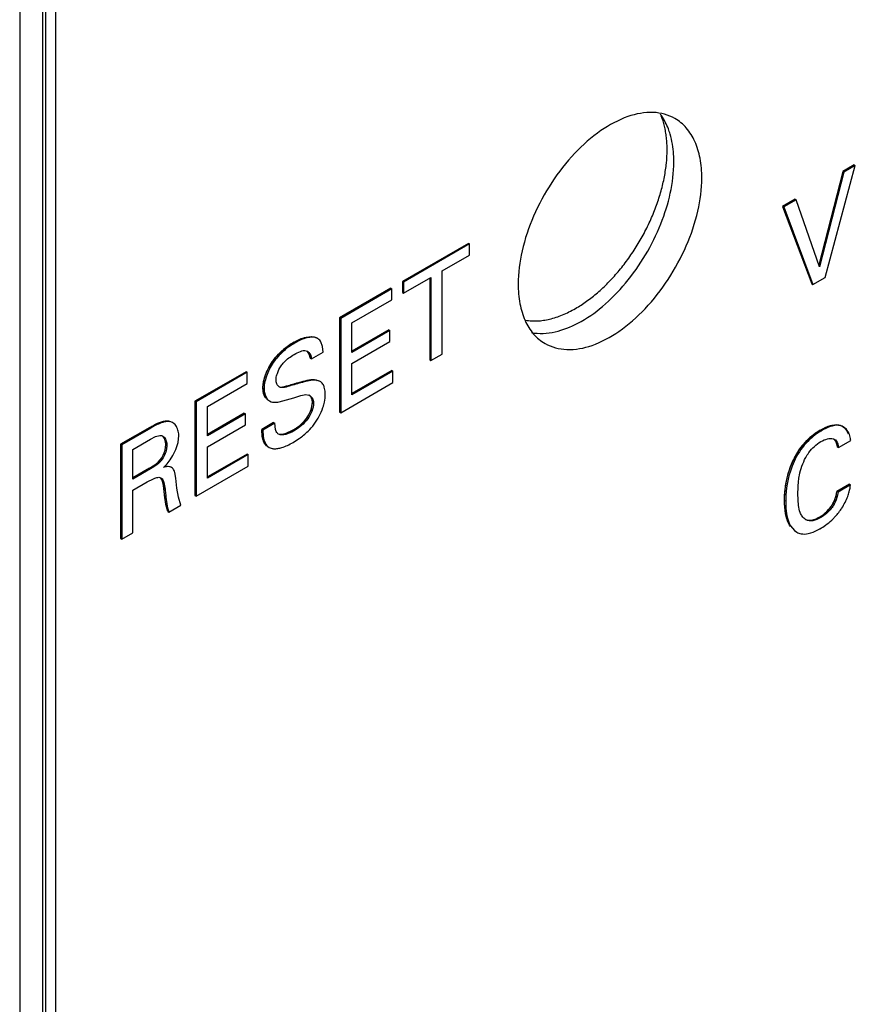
# Model space of a CAD drawing. Header units: inches. Extents: x 0 to 34, y 0 to 22.
# Tile 7 of 117: x 2.26 to 2.641, y 14.654 to 15.102. Entities that reach past the tile are written whole.
import ezdxf

# ---------------------------------------------------------------- set-up
doc = ezdxf.new("R2010")
doc.units = ezdxf.units.IN
doc.header["$LTSCALE"] = 1.87
doc.header["$MEASUREMENT"] = 0
doc.layers.get('0').update_dxf_attribs({"linetype": 'CONTINUOUS'})
doc.layers.add('02___PRT_ALL_AXES', color=7, linetype='CONTINUOUS')

msp = doc.modelspace()

# ---------------------------------------------------------------- linework, layer by layer
at = {"color": 7, "linetype": 'CONTINUOUS'}
for p, q in [((2.27077262, 14.2649611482), (2.27077262, 16.9077529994)), ((2.2722140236, 14.2669703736), (2.2722140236, 16.9097622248)), ((2.2602728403, 16.9024042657), (2.2602728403, 14.2581848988)), ((2.6273711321, 14.9850024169), (2.6410811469, 15.0358964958)), ((2.6405800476, 15.0361858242), (2.6353720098, 15.0331787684)), ((2.6410811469, 15.0358964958), (2.6358731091, 15.03288944)), ((2.6405800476, 15.0361858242), (2.6410811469, 15.0358964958)), ((2.6353720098, 15.0331787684), (2.6244097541, 14.9906837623)), ((2.6358731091, 15.03288944), (2.6247391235, 14.9897287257)), ((2.6353720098, 15.0331787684), (2.6358731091, 15.03288944)), ((2.6136736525, 15.0206504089), (2.6079529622, 15.017347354)), ((2.6141747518, 15.0203610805), (2.6084540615, 15.0170580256)), ((2.6136736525, 15.0206504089), (2.6141747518, 15.0203610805)), ((2.6247391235, 14.9897287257), (2.6141747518, 15.0203610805)), ((2.6079529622, 15.017347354), (2.6084540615, 15.0170580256)), ((2.6079529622, 15.017347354), (2.6211974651, 14.9820164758)), ((2.6084540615, 15.0170580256), (2.6216985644, 14.9817271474)), ((2.4647677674, 15.0004871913), (2.4347147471, 14.9831349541)), ((2.4652688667, 15.0001978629), (2.4352158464, 14.9828456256)), ((2.4647677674, 15.0004871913), (2.4652688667, 15.0001978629)), ((2.4652688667, 14.9951380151), (2.4652688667, 15.0001978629)), ((2.4527953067, 14.9879359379), (2.4652688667, 14.9951380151)), ((2.4527953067, 14.9500176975), (2.4527953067, 14.9879359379)), ((2.4347147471, 14.9831349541), (2.4352158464, 14.9828456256)), ((2.4347147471, 14.9831349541), (2.4347147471, 14.9780751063)), ((2.4352158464, 14.9777857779), (2.4476884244, 14.9849872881)), ((2.4352158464, 14.9828456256), (2.4352158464, 14.9777857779)), ((2.4471873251, 14.9846979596), (2.4471873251, 14.9473583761)), ((2.4476884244, 14.9849872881), (2.4476884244, 14.9470690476)), ((2.6216985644, 14.9817271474), (2.6273711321, 14.9850024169)), ((2.4294016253, 14.9800672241), (2.4060484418, 14.9665833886)), ((2.4299027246, 14.9797778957), (2.4065495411, 14.9662940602)), ((2.4294016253, 14.9800672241), (2.4299027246, 14.9797778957)), ((2.4299027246, 14.9747180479), (2.4299027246, 14.9797778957)), ((2.4347147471, 14.9780751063), (2.4352158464, 14.9777857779)), ((2.6211974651, 14.9820164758), (2.6216985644, 14.9817271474)), ((2.4117045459, 14.9642106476), (2.4299027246, 14.9747180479)), ((2.4060484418, 14.9665833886), (2.4065495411, 14.9662940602)), ((2.4060484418, 14.9665833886), (2.4060484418, 14.9236053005)), ((2.4065495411, 14.9662940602), (2.4065495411, 14.923315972)), ((2.4117045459, 14.9508103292), (2.4117045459, 14.9642106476)), ((2.4285236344, 14.961100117), (2.4117045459, 14.9513889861)), ((2.4290247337, 14.9608107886), (2.4117045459, 14.9508103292)), ((2.4285236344, 14.961100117), (2.4290247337, 14.9608107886)), ((2.4290247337, 14.955816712), (2.4290247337, 14.9608107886)), ((2.3853174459, 14.9554447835), (2.3858185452, 14.9551554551)), ((2.3960431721, 14.9571166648), (2.3955420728, 14.9574059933)), ((2.3962827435, 14.9569664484), (2.3960423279, 14.957115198)), ((2.3982479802, 14.9535426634), (2.3975478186, 14.9555744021)), ((2.4117045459, 14.9458162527), (2.4290247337, 14.955816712)), ((2.3908105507, 14.9515581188), (2.3914006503, 14.9513060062)), ((2.3931891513, 14.9478603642), (2.3985503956, 14.9509558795)), ((2.3985503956, 14.9509558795), (2.3982479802, 14.9535426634)), ((2.392688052, 14.9481496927), (2.3931891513, 14.9478603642)), ((2.4471873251, 14.9473583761), (2.4476884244, 14.9470690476)), ((2.4476884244, 14.9470690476), (2.4527953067, 14.9500176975)), ((2.3635083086, 14.9420212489), (2.3401548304, 14.9285372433)), ((2.3640094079, 14.9417319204), (2.3406559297, 14.9282479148)), ((2.3635083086, 14.9420212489), (2.3640094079, 14.9417319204)), ((2.3640094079, 14.9366720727), (2.3640094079, 14.9417319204)), ((2.4117045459, 14.9315302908), (2.4117045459, 14.9458162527)), ((2.4298141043, 14.9425651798), (2.4117045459, 14.9321089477)), ((2.4303152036, 14.9422758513), (2.4117045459, 14.9315302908)), ((2.4298141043, 14.9425651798), (2.4303152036, 14.9422758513)), ((2.4303152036, 14.9370379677), (2.4303152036, 14.9422758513)), ((2.3953210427, 14.9383641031), (2.395822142, 14.9380747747)), ((2.3971439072, 14.9376035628), (2.395822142, 14.9380747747)), ((2.3971428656, 14.9376017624), (2.3966417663, 14.9378910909)), ((2.3458109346, 14.9261645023), (2.3640094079, 14.9366720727)), ((2.3711425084, 14.9347025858), (2.3716436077, 14.9344132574)), ((2.3785848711, 14.9350584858), (2.377604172, 14.9360888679)), ((2.3806696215, 14.9351769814), (2.3833080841, 14.9359457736)), ((2.3833080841, 14.9359457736), (2.3838091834, 14.9356564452)), ((2.4065495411, 14.923315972), (2.4303152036, 14.9370379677)), ((2.3401548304, 14.9285372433), (2.3406559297, 14.9282479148)), ((2.3401548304, 14.9285372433), (2.3401548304, 14.8855591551)), ((2.3406559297, 14.9282479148), (2.3406559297, 14.8852698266)), ((2.3735788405, 14.9290055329), (2.3740799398, 14.9287162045)), ((2.3740798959, 14.9287162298), (2.3749495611, 14.9283386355)), ((2.3749495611, 14.9283386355), (2.3755085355, 14.9281943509)), ((2.3784558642, 14.9282579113), (2.3819230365, 14.9291479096)), ((2.3819230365, 14.9291479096), (2.3852274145, 14.9301062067)), ((2.3852274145, 14.9301062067), (2.3856123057, 14.9302190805)), ((2.3856123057, 14.9302190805), (2.3883240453, 14.9311010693)), ((2.3883240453, 14.9311010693), (2.3907254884, 14.9315695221)), ((2.3907254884, 14.9315695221), (2.3919944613, 14.9313828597)), ((2.3458109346, 14.9127641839), (2.3458109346, 14.9261645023)), ((2.3936711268, 14.9281864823), (2.3941722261, 14.9278971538)), ((2.3281376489, 14.9195722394), (2.3286387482, 14.9192829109)), ((2.3299866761, 14.918813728), (2.3286387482, 14.9192829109)), ((2.3626308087, 14.9230544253), (2.3458109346, 14.9133428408)), ((2.363131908, 14.9227650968), (2.3458109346, 14.9127641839)), ((2.3626308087, 14.9230544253), (2.363131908, 14.9227650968)), ((2.363131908, 14.9177710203), (2.363131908, 14.9227650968)), ((2.4060484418, 14.9236053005), (2.4065495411, 14.923315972)), ((2.3195779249, 14.9166563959), (2.3062802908, 14.9089785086)), ((2.3200790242, 14.9163670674), (2.3067813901, 14.9086891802)), ((2.3195779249, 14.9166563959), (2.3200790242, 14.9163670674)), ((2.3299837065, 14.9188085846), (2.3294826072, 14.919097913)), ((2.3307190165, 14.9182708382), (2.3299837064, 14.9188085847)), ((2.3458109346, 14.9077701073), (2.363131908, 14.9177710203)), ((2.3759856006, 14.9188051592), (2.3706246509, 14.915709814)), ((2.3706246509, 14.915709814), (2.3711257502, 14.9154204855)), ((2.3708262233, 14.9125581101), (2.3706246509, 14.915709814)), ((2.3764866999, 14.9185158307), (2.3711257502, 14.9154204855)), ((2.3759856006, 14.9188051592), (2.3764866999, 14.9185158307)), ((2.3768453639, 14.9157567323), (2.3764866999, 14.9185158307)), ((2.3849579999, 14.9154808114), (2.3854590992, 14.9151914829)), ((2.6251346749, 14.9153751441), (2.6256357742, 14.9150858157)), ((2.6356020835, 14.9169062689), (2.6351009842, 14.9171955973)), ((2.3117829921, 14.9065716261), (2.3199255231, 14.9112730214)), ((2.3199255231, 14.9112730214), (2.3221441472, 14.9124537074)), ((2.3221441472, 14.9124537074), (2.3240852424, 14.9129952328)), ((2.3240852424, 14.9129952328), (2.3249766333, 14.9128836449)), ((2.3249766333, 14.9128836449), (2.3254725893, 14.9126639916)), ((2.3324254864, 14.9098374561), (2.332762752, 14.9129164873)), ((2.3715198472, 14.9100432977), (2.3708262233, 14.9125581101)), ((2.6310743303, 14.9114396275), (2.6316130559, 14.9112015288)), ((2.6334709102, 14.9074182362), (2.6389902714, 14.9106050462)), ((2.3062802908, 14.9089785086), (2.3067813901, 14.9086891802)), ((2.3062802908, 14.9089785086), (2.3062802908, 14.8660004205)), ((2.3067813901, 14.9086891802), (2.3067813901, 14.865711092)), ((2.3117829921, 14.893061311), (2.3117829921, 14.9065716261)), ((2.326502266, 14.9063200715), (2.32684767, 14.9088834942)), ((2.32684767, 14.9088834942), (2.3273487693, 14.9085941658)), ((2.3301348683, 14.9037799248), (2.3314804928, 14.9066178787)), ((2.3314804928, 14.9066178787), (2.3324254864, 14.9098374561)), ((2.3458109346, 14.8934841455), (2.3458109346, 14.9077701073)), ((2.3727921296, 14.9082681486), (2.3732932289, 14.9079788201)), ((2.3732932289, 14.9079788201), (2.3739237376, 14.9075210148)), ((2.3734228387, 14.9078106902), (2.373923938, 14.9075213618)), ((2.373923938, 14.9075213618), (2.3752637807, 14.9070299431)), ((2.6329698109, 14.9077075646), (2.6334709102, 14.9074182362)), ((2.3233418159, 14.9007685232), (2.324320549, 14.9018315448)), ((2.324320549, 14.9018315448), (2.3248216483, 14.9015422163)), ((2.3274103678, 14.9000749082), (2.3288645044, 14.9018252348)), ((2.3288645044, 14.9018252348), (2.3301348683, 14.9037799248)), ((2.3639206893, 14.9045191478), (2.3458109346, 14.8940628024)), ((2.3644217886, 14.9042298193), (2.3458109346, 14.8934841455)), ((2.3639206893, 14.9045191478), (2.3644217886, 14.9042298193)), ((2.3644217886, 14.8989919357), (2.3644217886, 14.9042298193)), ((2.3194244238, 14.8980520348), (2.3117829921, 14.8936399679)), ((2.3199255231, 14.8977627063), (2.3117829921, 14.893061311)), ((2.3194244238, 14.8980520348), (2.3199255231, 14.8977627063)), ((2.3257518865, 14.8984471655), (2.3274103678, 14.9000749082)), ((2.3261944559, 14.8989494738), (2.3275765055, 14.8990446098)), ((2.3294839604, 14.8983765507), (2.3289828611, 14.8986658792)), ((2.3299602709, 14.898010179), (2.3294839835, 14.8983765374)), ((2.3406559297, 14.8852698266), (2.3644217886, 14.8989919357)), ((2.3183813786, 14.891810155), (2.3212205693, 14.8932868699)), ((2.3236280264, 14.8939011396), (2.3241370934, 14.8938487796)), ((2.3241370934, 14.8938487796), (2.324660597, 14.8936502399)), ((2.3314200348, 14.8934474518), (2.3309458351, 14.8961489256)), ((2.3319630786, 14.8889980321), (2.3314200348, 14.8934474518)), ((2.3118836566, 14.8880584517), (2.3183813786, 14.891810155)), ((2.3118836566, 14.8686570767), (2.3118836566, 14.8880584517)), ((2.3260229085, 14.8887723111), (2.3265240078, 14.8884829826)), ((2.3269372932, 14.8814773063), (2.3260229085, 14.8887723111)), ((2.3326993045, 14.884887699), (2.3319630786, 14.8889980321)), ((2.6148602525, 14.8863726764), (2.6152026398, 14.8922582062)), ((2.6383840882, 14.8907666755), (2.6327154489, 14.8874936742)), ((2.6388851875, 14.890477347), (2.6332165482, 14.8872043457)), ((2.6383840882, 14.8907666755), (2.6388851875, 14.890477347)), ((2.3337410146, 14.8812772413), (2.3326993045, 14.884887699)), ((2.3401548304, 14.8855591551), (2.3406559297, 14.8852698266)), ((2.6088447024, 14.8834122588), (2.6093458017, 14.8831229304)), ((2.6151891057, 14.8810497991), (2.6148602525, 14.8863726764)), ((2.6327154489, 14.8874936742), (2.6332165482, 14.8872043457)), ((2.3277252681, 14.8783824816), (2.3269372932, 14.8814773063)), ((2.3282263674, 14.8780931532), (2.3337410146, 14.8812772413)), ((2.6309083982, 14.8819325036), (2.6314094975, 14.8816431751)), ((2.3277252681, 14.8783824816), (2.3282263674, 14.8780931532)), ((2.6248803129, 14.8758936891), (2.6253814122, 14.8756043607)), ((2.3062802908, 14.8660004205), (2.3067813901, 14.865711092)), ((2.3067813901, 14.865711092), (2.3118836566, 14.8686570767)), ((2.6138954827, 14.8692134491), (2.614396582, 14.8689241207))]:
    msp.add_line(p, q, dxfattribs=at)
at = {"color": 40, "linetype": 'CONTINUOUS'}
for p, q in [((2.3930876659, 14.9483804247), (2.392688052, 14.9481496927)), ((2.3714555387, 14.9321516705), (2.3711425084, 14.9347025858)), ((2.381924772, 14.9355137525), (2.3833080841, 14.9359457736)), ((2.3720656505, 14.9306036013), (2.3714555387, 14.9321516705)), ((2.3707546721, 14.9131060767), (2.3706246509, 14.915709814)), ((2.3816801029, 14.913957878), (2.3849579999, 14.9154808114)), ((2.371106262, 14.9112026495), (2.3707546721, 14.9131060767)), ((2.326502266, 14.9063200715), (2.3265884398, 14.9066836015)), ((2.3266936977, 14.9072154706), (2.32684767, 14.9088834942)), ((2.3264799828, 14.8846123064), (2.3260229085, 14.8887723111)), ((2.3268852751, 14.8817654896), (2.3264799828, 14.8846123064)), ((2.3277252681, 14.8783824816), (2.3268852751, 14.8817654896))]:
    msp.add_line(p, q, dxfattribs=at)
at = {"color": 7, "linetype": 'CONTINUOUS'}
for centre, radius, start, end in [((2.4039128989, 14.9231474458), 0.0372680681, 119.931533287, 124.6355151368), ((2.4009775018, 14.9274197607), 0.0320845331, 124.6587092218, 129.5159728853), ((2.39535015, 14.9344948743), 0.003587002, 45.9557546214, 60.0144566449), ((2.3909838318, 14.9285561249), 0.0030019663, 59.9953366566, 70.3267394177), ((2.639613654, 14.8903308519), 0.0289284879, 120.0337050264, 125.4794557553), ((2.6328923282, 14.9122184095), 0.0054146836, 53.6186418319, 59.9704214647), ((2.3662064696, 14.9420823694), 0.0372974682, 299.9737101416, 304.9991676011), ((2.3678045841, 14.9397975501), 0.034509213, 305.0014575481, 309.2896933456), ((2.6401938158, 14.8894930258), 0.029947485, 125.4529693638, 133.2771965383), ((2.6136642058, 14.8941927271), 0.0255759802, 339.4851665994, 341.9195161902), ((2.6112869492, 14.8948991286), 0.0280260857, 326.5271558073, 327.5590419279), ((2.6102599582, 14.8963930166), 0.0297838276, 305.3910312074, 312.432265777), ((2.6113874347, 14.8940022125), 0.0271597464, 299.2071448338, 300.0039592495), ((2.6090468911, 14.898083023), 0.0318641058, 299.9792168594, 305.4092668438), ((2.6176044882, 14.8744747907), 0.0064109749, 239.9752054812, 249.5508876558)]:
    msp.add_arc(centre, radius, start, end, dxfattribs=at)
at = {"color": 40, "linetype": 'CONTINUOUS'}
for centre, radius, start, end in [((2.4052458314, 14.9209215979), 0.0398621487, 119.9955373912, 121.2457892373), ((2.3964265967, 14.9322901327), 0.0254027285, 139.1272549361, 146.1248333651), ((2.639314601, 14.890824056), 0.0283518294, 120.0093611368, 122.3441824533), ((2.3148778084, 14.9092775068), 0.0119944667, 347.5106288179, 350.1007836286)]:
    msp.add_arc(centre, radius, start, end, dxfattribs=at)
at = {"color": 7, "linetype": 'CONTINUOUS'}
for points, knots in [([(2.3858185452, 14.9551554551), (2.3840925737, 14.9541589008), (2.3806006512, 14.9517903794), (2.3760208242, 14.9469702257), (2.3728384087, 14.9410108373), (2.3716436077, 14.9365456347), (2.3716436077, 14.9344132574)], [0, 0, 0, 0, 0.2289894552, 0.4822960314, 0.7549980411, 1, 1, 1, 1]), ([(2.3853174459, 14.9554447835), (2.3870257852, 14.9564311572), (2.3901893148, 14.9579759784), (2.3941622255, 14.9582027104), (2.3955420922, 14.9574059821)], [0, 0, 0, 0, 0.5531809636, 1, 1, 1, 1]), ([(2.3960431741, 14.9571166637), (2.3946633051, 14.9579133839), (2.390690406, 14.9576866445), (2.3875268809, 14.9561418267), (2.3858185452, 14.9551554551)], [0, 0, 0, 0, 0.4468192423, 1, 1, 1, 1]), ([(2.3735338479, 14.9433409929), (2.3739784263, 14.9442349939), (2.3758288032, 14.9475350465), (2.3784189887, 14.9504002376), (2.3805623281, 14.9521712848)], [0, 0, 0, 0, 0.2642205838, 1, 1, 1, 1]), ([(2.3853540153, 14.949881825), (2.3862744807, 14.9504132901), (2.3879307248, 14.9513460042), (2.3899745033, 14.9518001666), (2.3908105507, 14.9515581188)], [0, 0, 0, 0, 0.5497859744, 1, 1, 1, 1]), ([(2.3914006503, 14.9513060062), (2.3916611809, 14.9511555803), (2.3927025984, 14.9502997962), (2.3931391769, 14.9488846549), (2.3931891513, 14.9478603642)], [0, 0, 0, 0, 0.2268175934, 1, 1, 1, 1]), ([(2.3793856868, 14.9446471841), (2.379787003, 14.945239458), (2.3814591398, 14.9473251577), (2.3836687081, 14.9489087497), (2.3853540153, 14.949881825)], [0, 0, 0, 0, 0.2688090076, 1, 1, 1, 1]), ([(2.392688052, 14.9481496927), (2.39267727, 14.9483706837), (2.3925924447, 14.9491872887), (2.3923182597, 14.9499919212), (2.392000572, 14.9505011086)], [0, 0, 0, 0, 0.2693559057, 1, 1, 1, 1]), ([(2.3711425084, 14.9347025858), (2.3711425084, 14.9353766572), (2.3714301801, 14.9383776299), (2.3724969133, 14.9412558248), (2.3735338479, 14.9433409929)], [0, 0, 0, 0, 0.2244780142, 1, 1, 1, 1]), ([(2.3771054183, 14.9381644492), (2.3771054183, 14.9384044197), (2.3771680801, 14.9394499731), (2.3774277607, 14.9404760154), (2.3776888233, 14.9412382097)], [0, 0, 0, 0, 0.2294975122, 1, 1, 1, 1]), ([(2.377604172, 14.9360888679), (2.3775231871, 14.936233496), (2.3772200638, 14.9368842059), (2.3771054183, 14.9376142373), (2.3771054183, 14.9381644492)], [0, 0, 0, 0, 0.2315156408, 1, 1, 1, 1]), ([(2.3833080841, 14.9359457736), (2.3853519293, 14.9365233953), (2.3892237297, 14.9376229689), (2.3933821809, 14.9387296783), (2.3953210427, 14.9383641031)], [0, 0, 0, 0, 0.518413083, 1, 1, 1, 1]), ([(2.395822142, 14.9380747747), (2.3938832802, 14.9384403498), (2.389724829, 14.9373336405), (2.3858530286, 14.9362340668), (2.3838091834, 14.9356564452)], [0, 0, 0, 0, 0.481586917, 1, 1, 1, 1]), ([(2.3716305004, 14.9315812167), (2.3715481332, 14.9318160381), (2.3712504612, 14.9328305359), (2.3711425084, 14.933895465), (2.3711425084, 14.9347025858)], [0, 0, 0, 0, 0.2356586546, 1, 1, 1, 1]), ([(2.3716436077, 14.9344132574), (2.3716436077, 14.9337953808), (2.371786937, 14.9317262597), (2.3727884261, 14.929461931), (2.3740798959, 14.9287162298)], [0, 0, 0, 0, 0.2929473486, 1, 1, 1, 1]), ([(2.3838091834, 14.9356564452), (2.3828824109, 14.9353771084), (2.3812617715, 14.934758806), (2.3792896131, 14.9346515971), (2.3785848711, 14.9350584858)], [0, 0, 0, 0, 0.5432687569, 1, 1, 1, 1]), ([(2.3990800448, 14.9349211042), (2.399012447, 14.9351342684), (2.3987279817, 14.9359139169), (2.3982803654, 14.93665004), (2.3978438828, 14.9370732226)], [0, 0, 0, 0, 0.268918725, 1, 1, 1, 1]), ([(2.3995334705, 14.9316458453), (2.3995334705, 14.931936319), (2.3994994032, 14.9330395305), (2.3993260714, 14.9341452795), (2.3990800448, 14.9349211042)], [0, 0, 0, 0, 0.2630212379, 1, 1, 1, 1]), ([(2.3729263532, 14.9294853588), (2.3727836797, 14.9296172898), (2.3722208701, 14.9302259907), (2.3718396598, 14.9309849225), (2.3716305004, 14.9315812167)], [0, 0, 0, 0, 0.2351908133, 1, 1, 1, 1]), ([(2.3755085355, 14.9281943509), (2.3757379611, 14.9281472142), (2.3767191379, 14.9280187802), (2.3777154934, 14.9281248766), (2.3784558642, 14.9282579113)], [0, 0, 0, 0, 0.2374360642, 1, 1, 1, 1]), ([(2.3924850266, 14.9311557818), (2.3929911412, 14.9308635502), (2.3939094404, 14.929882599), (2.3941722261, 14.9285800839), (2.3941722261, 14.9278971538)], [0, 0, 0, 0, 0.4611371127, 1, 1, 1, 1]), ([(2.3988389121, 14.9269522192), (2.3989493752, 14.9273589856), (2.3993232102, 14.9288974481), (2.3995334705, 14.9304833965), (2.3995334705, 14.9316458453)], [0, 0, 0, 0, 0.2661064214, 1, 1, 1, 1]), ([(2.3849579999, 14.9154808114), (2.3872333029, 14.9167945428), (2.391432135, 14.9202195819), (2.3936711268, 14.9255098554), (2.3936711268, 14.9281864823)], [0, 0, 0, 0, 0.4953533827, 1, 1, 1, 1]), ([(2.3941722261, 14.9278971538), (2.3941722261, 14.9252205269), (2.3919332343, 14.9199302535), (2.3877344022, 14.9165052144), (2.3854590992, 14.9151914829)], [0, 0, 0, 0, 0.5046466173, 1, 1, 1, 1]), ([(2.3967926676, 14.9217269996), (2.397442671, 14.9229839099), (2.398176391, 14.9247181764), (2.3987190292, 14.9265107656), (2.3988389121, 14.9269522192)], [0, 0, 0, 0, 0.7557024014, 1, 1, 1, 1]), ([(2.3195779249, 14.9166563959), (2.3210081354, 14.9174821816), (2.3236391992, 14.9189432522), (2.3267586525, 14.9197983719), (2.3281376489, 14.9195722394)], [0, 0, 0, 0, 0.54166694, 1, 1, 1, 1]), ([(2.3286387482, 14.9192829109), (2.3284477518, 14.9193142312), (2.3276292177, 14.9193919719), (2.3268027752, 14.9192761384), (2.3261928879, 14.9191327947)], [0, 0, 0, 0, 0.2360179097, 1, 1, 1, 1]), ([(2.3896572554, 14.9130890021), (2.3903546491, 14.9136602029), (2.3931576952, 14.9161476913), (2.3954849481, 14.9191982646), (2.3967926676, 14.9217269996)], [0, 0, 0, 0, 0.2404966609, 1, 1, 1, 1]), ([(2.3261928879, 14.9191327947), (2.3256811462, 14.9190125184), (2.3235391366, 14.9183253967), (2.3215655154, 14.9172253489), (2.3200790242, 14.9163670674)], [0, 0, 0, 0, 0.2344545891, 1, 1, 1, 1]), ([(2.3322360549, 14.9159551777), (2.3321493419, 14.9161853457), (2.3317801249, 14.9170355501), (2.3312248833, 14.9178141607), (2.3307190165, 14.9182708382)], [0, 0, 0, 0, 0.265194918, 1, 1, 1, 1]), ([(2.332762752, 14.9129164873), (2.332762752, 14.9131880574), (2.3327199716, 14.9142182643), (2.3325038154, 14.9152444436), (2.3322360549, 14.9159551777)], [0, 0, 0, 0, 0.2633869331, 1, 1, 1, 1]), ([(2.3711257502, 14.9154204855), (2.3711257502, 14.9146683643), (2.3711951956, 14.9121001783), (2.3719194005, 14.9092357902), (2.3732932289, 14.9079788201)], [0, 0, 0, 0, 0.2877048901, 1, 1, 1, 1]), ([(2.3782359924, 14.9135806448), (2.3780641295, 14.9136798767), (2.3773616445, 14.9142250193), (2.3770196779, 14.9151020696), (2.3768453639, 14.9157567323)], [0, 0, 0, 0, 0.2265644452, 1, 1, 1, 1]), ([(2.3854590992, 14.9151914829), (2.3842290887, 14.9144812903), (2.3820300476, 14.9133784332), (2.3791952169, 14.9130267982), (2.3782359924, 14.9135806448)], [0, 0, 0, 0, 0.561844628, 1, 1, 1, 1]), ([(2.3793850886, 14.9135048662), (2.3803186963, 14.9135230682), (2.3822743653, 14.9140719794), (2.3840485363, 14.9149556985), (2.3849579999, 14.9154808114)], [0, 0, 0, 0, 0.4706672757, 1, 1, 1, 1]), ([(2.6256357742, 14.9150858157), (2.6230394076, 14.9135867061), (2.6180030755, 14.9095420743), (2.6112480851, 14.898886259), (2.6093458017, 14.8892414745), (2.6093458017, 14.8831229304)], [0, 0, 0, 0, 0.2408278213, 0.5085126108, 1, 1, 1, 1]), ([(2.6251346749, 14.9153751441), (2.6260068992, 14.9158787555), (2.6281083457, 14.91696166), (2.6314582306, 14.9181552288), (2.6341135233, 14.9177657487), (2.6351009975, 14.9171955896)], [0, 0, 0, 0, 0.2872718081, 0.6747694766, 1, 1, 1, 1]), ([(2.6356020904, 14.9169062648), (2.6349515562, 14.9172818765), (2.6329310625, 14.9178833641), (2.6293880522, 14.9170645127), (2.6269221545, 14.9158285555), (2.6256357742, 14.9150858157)], [0, 0, 0, 0, 0.2137829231, 0.5772614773, 1, 1, 1, 1]), ([(2.6381264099, 14.9140412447), (2.6380041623, 14.9142997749), (2.6374890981, 14.9152570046), (2.6367494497, 14.9161026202), (2.6361040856, 14.9165777)], [0, 0, 0, 0, 0.2630034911, 1, 1, 1, 1]), ([(2.32684767, 14.9088834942), (2.32684767, 14.9092885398), (2.3267293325, 14.9107026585), (2.326058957, 14.9121659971), (2.3252369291, 14.9127783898)], [0, 0, 0, 0, 0.2832271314, 1, 1, 1, 1]), ([(2.3254725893, 14.9126639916), (2.3257677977, 14.9124935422), (2.3269445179, 14.9114593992), (2.3273487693, 14.9097876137), (2.3273487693, 14.9085941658)], [0, 0, 0, 0, 0.2221703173, 1, 1, 1, 1]), ([(2.6095704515, 14.8915566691), (2.6098949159, 14.8933387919), (2.6116780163, 14.9005620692), (2.6155577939, 14.9074289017), (2.6196639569, 14.911296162)], [0, 0, 0, 0, 0.2430778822, 1, 1, 1, 1]), ([(2.6254295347, 14.9102051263), (2.6263562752, 14.9107402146), (2.6281530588, 14.9115400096), (2.630226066, 14.9117155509), (2.6310743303, 14.9114396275)], [0, 0, 0, 0, 0.5453873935, 1, 1, 1, 1]), ([(2.6316130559, 14.9112015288), (2.6318881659, 14.9110426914), (2.6329858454, 14.9100550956), (2.6333035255, 14.9085254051), (2.6334709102, 14.9074182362)], [0, 0, 0, 0, 0.2210005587, 1, 1, 1, 1]), ([(2.6329698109, 14.9077075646), (2.632932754, 14.9079526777), (2.6327692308, 14.9088740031), (2.632496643, 14.9097938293), (2.6321555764, 14.910393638)], [0, 0, 0, 0, 0.26431331, 1, 1, 1, 1]), ([(2.6389902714, 14.9106050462), (2.6389678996, 14.9109175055), (2.6388344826, 14.9120946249), (2.6384989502, 14.913253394), (2.6381264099, 14.9140412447)], [0, 0, 0, 0, 0.2644096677, 1, 1, 1, 1]), ([(2.3273487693, 14.9085941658), (2.3273487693, 14.9080154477), (2.3270779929, 14.9055060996), (2.3260432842, 14.9030511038), (2.3248216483, 14.9015422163)], [0, 0, 0, 0, 0.2296368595, 1, 1, 1, 1]), ([(2.3752637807, 14.9070299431), (2.3754744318, 14.9069879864), (2.3763790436, 14.906865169), (2.377300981, 14.906935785), (2.3779877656, 14.9070500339)], [0, 0, 0, 0, 0.2357696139, 1, 1, 1, 1]), ([(2.3779877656, 14.9070500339), (2.3785645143, 14.9071459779), (2.3809658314, 14.9077380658), (2.3832111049, 14.9088325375), (2.3848403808, 14.9097732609)], [0, 0, 0, 0, 0.2370913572, 1, 1, 1, 1]), ([(2.6184843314, 14.902905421), (2.6189135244, 14.9036990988), (2.6206940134, 14.9065787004), (2.623280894, 14.9089645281), (2.6254295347, 14.9102051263)], [0, 0, 0, 0, 0.2666845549, 1, 1, 1, 1]), ([(2.3248216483, 14.9015422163), (2.3244773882, 14.9011076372), (2.3230406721, 14.899598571), (2.3212390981, 14.8985211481), (2.3199255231, 14.8977627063)], [0, 0, 0, 0, 0.2676742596, 1, 1, 1, 1]), ([(2.6152026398, 14.8922582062), (2.6153144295, 14.8931329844), (2.6159176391, 14.8968062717), (2.6171322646, 14.9004051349), (2.6184843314, 14.902905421)], [0, 0, 0, 0, 0.2367914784, 1, 1, 1, 1]), ([(2.3194244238, 14.8980520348), (2.3197528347, 14.8982416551), (2.3211129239, 14.8990615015), (2.3224604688, 14.8999380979), (2.3233418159, 14.9007685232)], [0, 0, 0, 0, 0.2384800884, 1, 1, 1, 1]), ([(2.3294839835, 14.8983765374), (2.3292358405, 14.8985198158), (2.3280177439, 14.8989421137), (2.3266953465, 14.8987071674), (2.3257518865, 14.8984471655)], [0, 0, 0, 0, 0.2264816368, 1, 1, 1, 1]), ([(2.3309458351, 14.8961489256), (2.3308915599, 14.8963330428), (2.3306694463, 14.896999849), (2.3303235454, 14.8976472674), (2.3299602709, 14.898010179)], [0, 0, 0, 0, 0.2720995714, 1, 1, 1, 1]), ([(2.3212205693, 14.8932868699), (2.3214317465, 14.8933769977), (2.3222016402, 14.8936812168), (2.3230269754, 14.8939040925), (2.3236280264, 14.8939011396)], [0, 0, 0, 0, 0.2764123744, 1, 1, 1, 1]), ([(2.3260229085, 14.8887723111), (2.3259275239, 14.8896803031), (2.3257130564, 14.8913290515), (2.3251361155, 14.8930112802), (2.3246095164, 14.8935760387)], [0, 0, 0, 0, 0.5417793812, 1, 1, 1, 1]), ([(2.324660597, 14.8936502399), (2.3253748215, 14.8932378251), (2.326204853, 14.8913119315), (2.3264151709, 14.8895190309), (2.3265240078, 14.8884829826)], [0, 0, 0, 0, 0.4418681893, 1, 1, 1, 1]), ([(2.3265240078, 14.8884829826), (2.3266295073, 14.887582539), (2.3269934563, 14.8840979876), (2.3273738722, 14.8805543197), (2.3282263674, 14.8780931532)], [0, 0, 0, 0, 0.2582008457, 1, 1, 1, 1]), ([(2.6088447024, 14.8834122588), (2.6088447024, 14.8840636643), (2.608901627, 14.8867907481), (2.6091985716, 14.8895141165), (2.6095704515, 14.8915566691)], [0, 0, 0, 0, 0.2388256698, 1, 1, 1, 1]), ([(2.6379772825, 14.886255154), (2.6380948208, 14.8866155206), (2.6385094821, 14.8879953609), (2.6387933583, 14.889419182), (2.6388851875, 14.890477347)], [0, 0, 0, 0, 0.2630117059, 1, 1, 1, 1]), ([(2.6115102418, 14.871454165), (2.6104179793, 14.8730179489), (2.6090964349, 14.8770755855), (2.6088447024, 14.8811940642), (2.6088447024, 14.8834122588)], [0, 0, 0, 0, 0.4623430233, 1, 1, 1, 1]), ([(2.6309083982, 14.8819325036), (2.6311551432, 14.8823803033), (2.6320257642, 14.8841353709), (2.6325095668, 14.8860636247), (2.6327154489, 14.8874936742)], [0, 0, 0, 0, 0.261380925, 1, 1, 1, 1]), ([(2.6332165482, 14.8872043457), (2.6331502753, 14.8867440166), (2.6328151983, 14.8848184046), (2.632128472, 14.8829479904), (2.6314094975, 14.8816431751)], [0, 0, 0, 0, 0.2379068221, 1, 1, 1, 1]), ([(2.6093458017, 14.8831229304), (2.6093458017, 14.8816257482), (2.6095318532, 14.8766711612), (2.6112677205, 14.8707306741), (2.6143965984, 14.8689241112)], [0, 0, 0, 0, 0.292981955, 1, 1, 1, 1]), ([(2.6163881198, 14.8770008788), (2.6162358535, 14.8772944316), (2.6156623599, 14.8785873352), (2.6153509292, 14.8799812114), (2.6151891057, 14.8810497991)], [0, 0, 0, 0, 0.2342910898, 1, 1, 1, 1]), ([(2.6248803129, 14.8758936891), (2.6254484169, 14.8762217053), (2.6278176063, 14.8778256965), (2.6298241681, 14.8800129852), (2.6309083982, 14.8819325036)], [0, 0, 0, 0, 0.2293255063, 1, 1, 1, 1]), ([(2.6314094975, 14.8816431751), (2.6310374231, 14.8809844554), (2.6294191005, 14.8786162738), (2.6272055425, 14.8766575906), (2.6253814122, 14.8756043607)], [0, 0, 0, 0, 0.2642563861, 1, 1, 1, 1]), ([(2.6303556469, 14.8744103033), (2.6307493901, 14.8747708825), (2.6323382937, 14.876309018), (2.6337397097, 14.8780425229), (2.6346648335, 14.8794415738)], [0, 0, 0, 0, 0.2414576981, 1, 1, 1, 1]), ([(2.6185441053, 14.8746071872), (2.617853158, 14.8750061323), (2.6170633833, 14.875817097), (2.6165186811, 14.8767491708), (2.6163881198, 14.8770008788)], [0, 0, 0, 0, 0.7377905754, 1, 1, 1, 1]), ([(2.6253814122, 14.8756043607), (2.6242329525, 14.8749412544), (2.6220574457, 14.873866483), (2.6194594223, 14.8740786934), (2.6185441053, 14.8746071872)], [0, 0, 0, 0, 0.5564843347, 1, 1, 1, 1]), ([(2.6212383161, 14.8744435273), (2.6215387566, 14.8744991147), (2.6228121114, 14.8748200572), (2.6240100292, 14.8753911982), (2.6248803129, 14.8758936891)], [0, 0, 0, 0, 0.2331521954, 1, 1, 1, 1]), ([(2.6196018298, 14.8682843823), (2.6200183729, 14.8683723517), (2.6217713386, 14.8688438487), (2.6234300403, 14.8696188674), (2.6246405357, 14.8702955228)], [0, 0, 0, 0, 0.2348844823, 1, 1, 1, 1]), ([(2.6153646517, 14.8684678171), (2.6156794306, 14.8683506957), (2.617056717, 14.867958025), (2.618535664, 14.8680592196), (2.6196018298, 14.8682843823)], [0, 0, 0, 0, 0.2356025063, 1, 1, 1, 1])]:
    msp.add_open_spline(points, degree=3, knots=knots, dxfattribs=at)
at = {"color": 40, "linetype": 'CONTINUOUS'}
for points, knots in [([(2.3853174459, 14.9554447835), (2.3860714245, 14.9558801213), (2.3897675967, 14.9578160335), (2.3937655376, 14.9586254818), (2.3957816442, 14.9572557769)], [0, 0, 0, 0, 0.2019270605, 1, 1, 1, 1]), ([(2.3833080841, 14.9359457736), (2.385079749, 14.936446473), (2.3891334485, 14.9375885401), (2.3933299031, 14.9387395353), (2.3953210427, 14.9383641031)], [0, 0, 0, 0, 0.4335088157, 1, 1, 1, 1]), ([(2.3849579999, 14.9154808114), (2.3875299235, 14.9169658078), (2.3921966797, 14.920829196), (2.3936711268, 14.9265401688), (2.3936711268, 14.9281864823)], [0, 0, 0, 0, 0.6433477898, 1, 1, 1, 1]), ([(2.3195779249, 14.9166563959), (2.3201640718, 14.9169948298), (2.3230693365, 14.9186445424), (2.3261692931, 14.9198950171), (2.3281376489, 14.9195722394)], [0, 0, 0, 0, 0.2003712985, 1, 1, 1, 1]), ([(2.6251346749, 14.9153751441), (2.6280211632, 14.9170417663), (2.6335795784, 14.9192628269), (2.6370549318, 14.9158882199), (2.6378758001, 14.913743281)], [0, 0, 0, 0, 0.5531324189, 1, 1, 1, 1]), ([(2.3727921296, 14.9082681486), (2.3722998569, 14.9087185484), (2.3716400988, 14.9096080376), (2.3712283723, 14.9107573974), (2.371106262, 14.9112026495)], [0, 0, 0, 0, 0.6356688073, 1, 1, 1, 1]), ([(2.6329698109, 14.9077075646), (2.6327606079, 14.9090913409), (2.6323401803, 14.9104990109), (2.6314697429, 14.9112423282), (2.6314236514, 14.9112789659)], [0, 0, 0, 0, 0.9483722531, 1, 1, 1, 1]), ([(2.6088447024, 14.8834122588), (2.6088447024, 14.8884531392), (2.6100937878, 14.8973319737), (2.6150913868, 14.906127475), (2.617287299, 14.9087774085), (2.6174336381, 14.9089497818)], [0, 0, 0, 0, 0.6370179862, 0.9760644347, 1, 1, 1, 1]), ([(2.3194244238, 14.8980520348), (2.3196938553, 14.8982076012), (2.3213410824, 14.8992003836), (2.3231257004, 14.900323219), (2.324320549, 14.9018315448)], [0, 0, 0, 0, 0.1624351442, 1, 1, 1, 1]), ([(2.6309083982, 14.8819325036), (2.631220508, 14.8824989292), (2.6321090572, 14.8843575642), (2.6325380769, 14.8862616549), (2.6327154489, 14.8874936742)], [0, 0, 0, 0, 0.3151300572, 1, 1, 1, 1]), ([(2.6184803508, 14.8746763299), (2.6188444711, 14.8745188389), (2.6206919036, 14.8740138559), (2.6230835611, 14.8748562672), (2.6248803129, 14.8758936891)], [0, 0, 0, 0, 0.2108016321, 1, 1, 1, 1])]:
    msp.add_open_spline(points, degree=3, knots=knots, dxfattribs=at)
at = {"color": 7, "linetype": 'CONTINUOUS'}
for points in [[(2.3975478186, 14.9555744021), (2.3972408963, 14.9561211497), (2.3967988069, 14.9566103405), (2.3962827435, 14.9569664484)], [(2.3776888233, 14.9412382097), (2.378100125, 14.9424390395), (2.3786736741, 14.9435963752), (2.3793856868, 14.9446471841)], [(2.324320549, 14.9018315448), (2.3253673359, 14.9031244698), (2.32609456, 14.9047072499), (2.326502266, 14.9063200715)], [(2.6349394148, 14.879865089), (2.6360116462, 14.8815518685), (2.6369182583, 14.8833574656), (2.6376181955, 14.8852296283)]]:
    msp.add_open_spline(points, degree=3, dxfattribs=at)
at = {"color": 40, "linetype": 'CONTINUOUS'}
for points in [[(2.3772179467, 14.9489132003), (2.3794686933, 14.9515176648), (2.3820634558, 14.9534812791), (2.3845689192, 14.9550017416)], [(2.392688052, 14.9481496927), (2.3926194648, 14.9495554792), (2.3920644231, 14.9507283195), (2.3912135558, 14.9513846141)], [(2.3711425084, 14.9347025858), (2.3711425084, 14.9381970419), (2.3728848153, 14.9427989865), (2.3753358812, 14.9464492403)], [(2.3784946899, 14.9351636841), (2.3794633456, 14.9348420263), (2.3806918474, 14.9351372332), (2.381924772, 14.9355137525)], [(2.3936711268, 14.9281864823), (2.3936711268, 14.9295169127), (2.3931486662, 14.9305549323), (2.3923704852, 14.9311802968)], [(2.6174336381, 14.9089497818), (2.6194823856, 14.9113630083), (2.6218324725, 14.9133122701), (2.624146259, 14.9147770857)], [(2.32684767, 14.9088834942), (2.32684767, 14.9104983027), (2.3262772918, 14.9119308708), (2.3253405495, 14.9126974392)], [(2.3780638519, 14.9137123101), (2.3790305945, 14.9133340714), (2.3803235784, 14.913503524), (2.3816801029, 14.913957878)], [(2.3260229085, 14.8887723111), (2.3258293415, 14.8906149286), (2.3255046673, 14.8927213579), (2.3245229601, 14.8936639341)], [(2.6109616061, 14.8723378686), (2.6093808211, 14.875201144), (2.6088447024, 14.8792528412), (2.6088447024, 14.8834122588)], [(2.6248803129, 14.8758936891), (2.6270210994, 14.8771297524), (2.6294195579, 14.8792966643), (2.6309083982, 14.8819325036)]]:
    msp.add_open_spline(points, degree=3, dxfattribs=at)
at = {"layer": '02___PRT_ALL_AXES', "color": 7, "linetype": 'CONTINUOUS'}
msp.add_line((2.2766596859, 16.9184783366), (2.2766596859, 14.2808936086), dxfattribs=at)
msp.add_arc((2.5337277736, 15.0451653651), 0.0232855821, 35.4594075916, 37.4859757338, dxfattribs=at)
for points, knots in [([(2.5588597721, 15.0573684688), (2.555904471, 15.0590764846), (2.5484767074, 15.0609837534), (2.536522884, 15.0585899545), (2.5243098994, 15.0519186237), (2.5125991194, 15.041548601), (2.5022603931, 15.0283134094), (2.4941202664, 15.0132687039), (2.4888388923, 14.9976523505), (2.4874237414, 14.987016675), (2.4874237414, 14.9819585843)], [0, 0, 0, 0, 0.0869327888, 0.1864035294, 0.3037962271, 0.4376138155, 0.5821182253, 0.7294369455, 0.8711790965, 1, 1, 1, 1]), ([(2.5135916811, 14.9708242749), (2.5153194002, 14.9718218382), (2.5187600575, 14.9740623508), (2.523698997, 14.9779750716), (2.5284915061, 14.9824797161), (2.5330684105, 14.9875099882), (2.5373642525, 14.992994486), (2.5413172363, 14.9988538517), (2.5448704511, 15.0050036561), (2.5479724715, 15.0113552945), (2.5505786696, 15.0178172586), (2.5526514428, 15.0242961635), (2.5539227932, 15.0296878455), (2.5546398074, 15.0339291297), (2.5551437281, 15.037998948), (2.5553610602, 15.0419914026), (2.5552652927, 15.0458682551), (2.5550427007, 15.0486359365), (2.5546690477, 15.051296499), (2.5539840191, 15.0546283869), (2.5532329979, 15.0570308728), (2.5526193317, 15.0585525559)], [0, 0, 0, 0, 0.0583925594, 0.1199417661, 0.1842017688, 0.2506862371, 0.3188074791, 0.3879306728, 0.4573937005, 0.5265231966, 0.5946540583, 0.661153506, 0.7254390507, 0.756595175, 0.787014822, 0.8454415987, 0.87339653, 0.9004743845, 0.9266663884, 0.9519764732, 1, 1, 1, 1]), ([(2.5566921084, 15.0502638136), (2.5564584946, 15.0510484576), (2.5554659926, 15.0539970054), (2.5540248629, 15.0568063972), (2.5526945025, 15.0586739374)], [0, 0, 0, 0, 0.2631049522, 1, 1, 1, 1]), ([(2.571115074, 15.0302809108), (2.571115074, 15.0332783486), (2.5706595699, 15.0389801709), (2.568351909, 15.0468143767), (2.5644647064, 15.0531732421), (2.5608110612, 15.0562407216), (2.5588597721, 15.0573684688)], [0, 0, 0, 0, 0.2896359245, 0.5490982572, 0.7822260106, 1, 1, 1, 1]), ([(2.5583871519, 15.0376298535), (2.5583871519, 15.0387563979), (2.558256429, 15.0430102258), (2.5575853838, 15.0472635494), (2.5566921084, 15.0502638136)], [0, 0, 0, 0, 0.2646356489, 1, 1, 1, 1]), ([(2.4934715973, 14.9598378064), (2.5005517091, 14.9585240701), (2.5128795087, 14.962095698), (2.5264559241, 14.9716876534), (2.5405479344, 14.9860820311), (2.5534989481, 15.0079534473), (2.5583871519, 15.0280214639), (2.5583871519, 15.0376298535)], [0, 0, 0, 0, 0.1956550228, 0.3182834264, 0.4537430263, 0.7389336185, 1, 1, 1, 1]), ([(2.4996790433, 14.9548710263), (2.5026343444, 14.9531630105), (2.510062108, 14.9512557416), (2.5220159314, 14.9536495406), (2.534228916, 14.9603208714), (2.545939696, 14.9706908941), (2.5562784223, 14.9839260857), (2.564418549, 14.9989707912), (2.5696999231, 15.0145871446), (2.571115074, 15.02522282), (2.571115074, 15.0302809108)], [0, 0, 0, 0, 0.0869327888, 0.1864035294, 0.3037962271, 0.4376138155, 0.5821182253, 0.7294369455, 0.8711790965, 1, 1, 1, 1]), ([(2.4874237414, 14.9819585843), (2.4874237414, 14.9789611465), (2.4878792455, 14.9732593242), (2.4901869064, 14.9654251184), (2.4940741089, 14.959066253), (2.4977277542, 14.9559987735), (2.4996790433, 14.9548710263)], [0, 0, 0, 0, 0.2896359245, 0.5490982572, 0.7822260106, 1, 1, 1, 1]), ([(2.4909250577, 14.9654670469), (2.4917752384, 14.9653226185), (2.4935227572, 14.965129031), (2.4962068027, 14.9651227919), (2.4989787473, 14.9653944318), (2.5028507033, 14.9661405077), (2.5067640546, 14.9674392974), (2.5106536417, 14.9692063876), (2.5126119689, 14.9702586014), (2.5135916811, 14.9708242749)], [0, 0, 0, 0, 0.1089721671, 0.2216299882, 0.3385989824, 0.4603592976, 0.7193401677, 0.8570443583, 1, 1, 1, 1])]:
    msp.add_open_spline(points, degree=3, knots=knots, dxfattribs=at)

doc.saveas('drawing.dxf')
